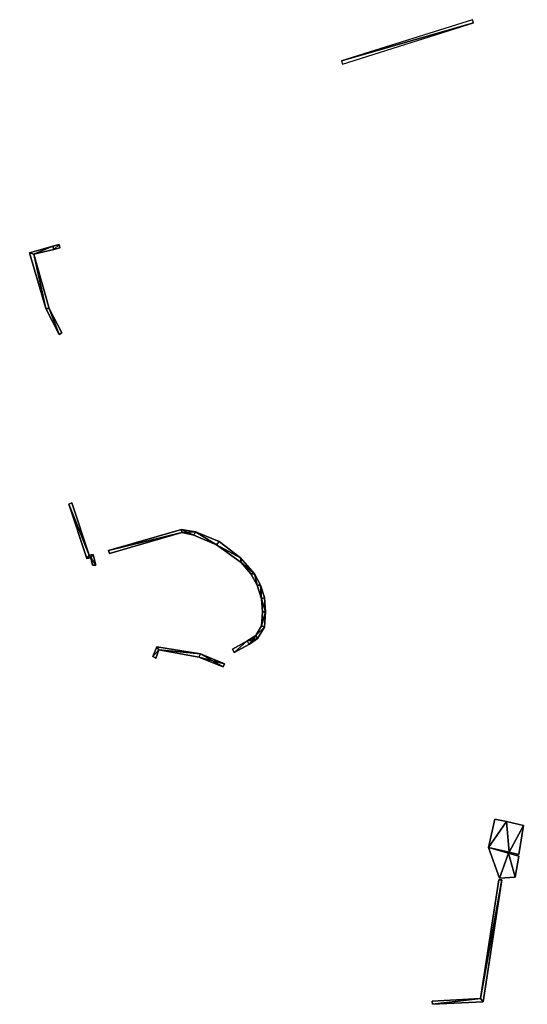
# Model space of a CAD drawing. Header units: inches. Extents: x 92370 to 92610, y 1600246 to 1600363.
# Tile 3 of 8: x 92454 to 92493, y 1600277 to 1600353. Entities that reach past the tile are written whole.
import ezdxf

# ---------------------------------------------------------------- set-up
doc = ezdxf.new("R2010")
doc.units = ezdxf.units.IN
doc.header["$MEASUREMENT"] = 0
doc.layers.add('Objekter_Mur', color=10, linetype='Continuous')

msp = doc.modelspace()

# ---------------------------------------------------------------- meshes
at = {"layer": 'Objekter_Mur', "color": 24, "true_color": 0xaa170d}
mesh = msp.add_polyface(dxfattribs=at)
corners = [(92489.238, 1600352.938, 113.87), (92479.137, 1600349.75, 113.57), (92479.066, 1600350, 113.57), (92489.168, 1600353.188, 113.87)]
mesh.append_faces([[corners[k] for k in face] for face in [(2, 1, 0), (2, 0, 3), (2, 1, 0), (2, 0, 3), (2, 1, 0), (2, 0, 3), (2, 1, 0), (2, 0, 3)]], dxfattribs={"color": 254})
mesh = msp.add_polyface(dxfattribs=at)
corners = [(92489.238, 1600352.938, 113.87), (92479.137, 1600349.75, 113.57), (92479.066, 1600350, 113.57), (92489.168, 1600353.188, 113.87)]
mesh.append_faces([[corners[k] for k in face] for face in [(2, 1, 0), (2, 0, 3), (2, 1, 0), (2, 0, 3), (2, 1, 0), (2, 0, 3), (2, 1, 0), (2, 0, 3)]])
mesh = msp.add_polyface(dxfattribs=at)
corners = [(92456.23, 1600330.875, 114.151), (92457.273, 1600328.875, 113.49), (92456.496, 1600330.875, 114.05), (92457.484, 1600329, 113.439), (92455.312, 1600335.062, 114.284), (92454.992, 1600335.188, 114.552), (92456.855, 1600335.438, 113.808), (92457.328, 1600335.562, 113.718), (92457.266, 1600335.812, 113.861), (92456.793, 1600335.688, 113.948), (92456.23, 1600330.875, 114.69), (92457.273, 1600328.875, 114.16), (92456.496, 1600330.875, 114.69), (92457.484, 1600329, 114.16), (92455.312, 1600335.062, 114.69), (92454.992, 1600335.188, 114.69), (92456.793, 1600335.688, 114.63), (92456.855, 1600335.438, 114.63), (92457.328, 1600335.562, 114.49), (92457.266, 1600335.812, 114.49)]
mesh.append_faces([[corners[k] for k in face] for face in [(11, 10, 0), (11, 0, 1), (10, 15, 5), (10, 5, 0), (15, 16, 5), (16, 9, 5), (16, 19, 9), (19, 8, 9), (19, 18, 8), (18, 7, 8), (18, 17, 6), (18, 6, 7), (17, 14, 4), (17, 4, 6), (14, 12, 4), (12, 2, 4), (12, 13, 2), (13, 3, 2), (13, 11, 1), (13, 1, 3), (11, 10, 0), (11, 0, 1), (10, 15, 5), (10, 5, 0), (15, 16, 5), (16, 9, 5), (16, 19, 9), (19, 8, 9), (19, 18, 8), (18, 7, 8), (18, 17, 6), (18, 6, 7), (17, 14, 4), (17, 4, 6), (14, 12, 4), (12, 2, 4), (12, 13, 2), (13, 3, 2), (13, 11, 1), (13, 1, 3), (14, 10, 12), (17, 16, 14), (17, 19, 16), (17, 18, 19), (16, 15, 14), (14, 15, 10), (11, 13, 12), (10, 11, 12), (14, 10, 12), (17, 16, 14), (17, 19, 16), (17, 18, 19), (16, 15, 14), (14, 15, 10), (11, 13, 12), (10, 11, 12), (4, 0, 2), (6, 9, 4), (6, 8, 9), (9, 5, 4), (6, 7, 8), (4, 5, 0), (1, 3, 2), (0, 1, 2), (4, 0, 2), (6, 9, 4), (6, 8, 9), (9, 5, 4), (6, 7, 8), (4, 5, 0), (1, 3, 2), (0, 1, 2)]], dxfattribs={"color": 254})
mesh = msp.add_polyface(dxfattribs=at)
corners = [(92456.23, 1600330.875, 114.151), (92457.273, 1600328.875, 113.49), (92456.496, 1600330.875, 114.05), (92457.484, 1600329, 113.439), (92455.312, 1600335.062, 114.284), (92454.992, 1600335.188, 114.552), (92456.855, 1600335.438, 113.808), (92457.328, 1600335.562, 113.718), (92457.266, 1600335.812, 113.861), (92456.793, 1600335.688, 113.948), (92456.23, 1600330.875, 114.69), (92457.273, 1600328.875, 114.16), (92456.496, 1600330.875, 114.69), (92457.484, 1600329, 114.16), (92455.312, 1600335.062, 114.69), (92454.992, 1600335.188, 114.69), (92456.793, 1600335.688, 114.63), (92456.855, 1600335.438, 114.63), (92457.328, 1600335.562, 114.49), (92457.266, 1600335.812, 114.49)]
mesh.append_faces([[corners[k] for k in face] for face in [(11, 10, 0), (11, 0, 1), (10, 15, 5), (10, 5, 0), (15, 16, 5), (16, 9, 5), (16, 19, 9), (19, 8, 9), (19, 18, 8), (18, 7, 8), (18, 17, 6), (18, 6, 7), (17, 14, 4), (17, 4, 6), (14, 12, 4), (12, 2, 4), (12, 13, 2), (13, 3, 2), (13, 11, 1), (13, 1, 3), (11, 10, 0), (11, 0, 1), (10, 15, 5), (10, 5, 0), (15, 16, 5), (16, 9, 5), (16, 19, 9), (19, 8, 9), (19, 18, 8), (18, 7, 8), (18, 17, 6), (18, 6, 7), (17, 14, 4), (17, 4, 6), (14, 12, 4), (12, 2, 4), (12, 13, 2), (13, 3, 2), (13, 11, 1), (13, 1, 3), (14, 10, 12), (17, 16, 14), (17, 19, 16), (17, 18, 19), (16, 15, 14), (14, 15, 10), (11, 13, 12), (10, 11, 12), (14, 10, 12), (17, 16, 14), (17, 19, 16), (17, 18, 19), (16, 15, 14), (14, 15, 10), (11, 13, 12), (10, 11, 12), (4, 0, 2), (6, 9, 4), (6, 8, 9), (9, 5, 4), (6, 7, 8), (4, 5, 0), (1, 3, 2), (0, 1, 2), (4, 0, 2), (6, 9, 4), (6, 8, 9), (9, 5, 4), (6, 7, 8), (4, 5, 0), (1, 3, 2), (0, 1, 2)]])
mesh = msp.add_polyface(dxfattribs=at)
corners = [(92522.328, 1600295.5, 107.395), (92522.379, 1600295.938, 107.395), (92522.379, 1600295.938, 106.395), (92522.328, 1600295.5, 106.395), (92427.25, 1600334.688, 116.622), (92427.516, 1600333.5, 116.622), (92427.82, 1600333.562, 116.622), (92427.668, 1600334.75, 116.622), (92427.941, 1600333.625, 116.622), (92427.25, 1600334.688, 115.622), (92427.516, 1600333.5, 115.622), (92427.941, 1600333.625, 115.622), (92427.668, 1600334.75, 115.622), (92427.82, 1600333.562, 115.622), (92522.523, 1600297.188, 108.43), (92522.562, 1600297.562, 108.43), (92522.562, 1600297.562, 107.43), (92522.523, 1600297.188, 107.43), (92522.414, 1600296.25, 107.83), (92522.449, 1600296.562, 107.83), (92522.449, 1600296.562, 106.83), (92522.414, 1600296.25, 106.83), (92522.449, 1600296.562, 108.03), (92522.488, 1600296.875, 108.03), (92522.488, 1600296.875, 107.03), (92522.449, 1600296.562, 107.03), (92522.598, 1600297.875, 108.815), (92522.629, 1600298.125, 108.815), (92522.629, 1600298.125, 107.815), (92522.598, 1600297.875, 107.815), (92522.488, 1600296.875, 108.23), (92522.523, 1600297.188, 108.23), (92522.523, 1600297.188, 107.23), (92522.488, 1600296.875, 107.23), (92522.379, 1600295.938, 107.63), (92522.414, 1600296.25, 107.63), (92522.414, 1600296.25, 106.63), (92522.379, 1600295.938, 106.63), (92522.629, 1600298.125, 108.963), (92522.652, 1600298.312, 108.963), (92522.652, 1600298.312, 107.963), (92522.629, 1600298.125, 107.963), (92522.562, 1600297.562, 108.63), (92522.598, 1600297.875, 108.63), (92522.598, 1600297.875, 107.63), (92522.562, 1600297.562, 107.63), (92524.062, 1600295.75, 107.395), (92524.016, 1600295.312, 107.395)]
mesh.append_faces([[corners[k] for k in face] for face in [(0, 1, 2), (0, 2, 3), (4, 5, 6), (7, 6, 8), (7, 4, 6), (4, 5, 6), (7, 6, 8), (7, 4, 6), (5, 9, 10), (7, 8, 11), (7, 11, 12), (4, 7, 12), (8, 6, 13), (8, 13, 11), (14, 15, 16), (14, 16, 17), (18, 19, 20), (18, 20, 21), (22, 23, 24), (22, 24, 25), (26, 27, 28), (26, 28, 29), (22, 23, 24), (22, 24, 25), (4, 7, 12), (14, 15, 16), (14, 16, 17), (30, 31, 32), (30, 32, 33), (30, 31, 32), (30, 32, 33), (18, 19, 20), (18, 20, 21), (34, 35, 36), (34, 36, 37), (34, 35, 36), (34, 36, 37), (7, 8, 11), (7, 11, 12), (38, 39, 40), (38, 40, 41), (26, 27, 28), (26, 28, 29), (42, 43, 44), (42, 44, 45), (42, 43, 44), (42, 44, 45), (38, 39, 40), (38, 40, 41), (6, 5, 10), (6, 10, 13), (8, 6, 13), (8, 13, 11), (46, 1, 0), (5, 9, 10), (6, 5, 10), (6, 10, 13), (46, 1, 0), (47, 0, 3), (0, 1, 2), (0, 2, 3), (47, 0, 3)]], dxfattribs={"color": 254})
mesh = msp.add_polyface(dxfattribs=at)
corners = [(92522.328, 1600295.5, 107.395), (92522.379, 1600295.938, 107.395), (92522.379, 1600295.938, 106.395), (92522.328, 1600295.5, 106.395), (92427.25, 1600334.688, 116.622), (92427.516, 1600333.5, 116.622), (92427.82, 1600333.562, 116.622), (92427.668, 1600334.75, 116.622), (92427.941, 1600333.625, 116.622), (92427.25, 1600334.688, 115.622), (92427.516, 1600333.5, 115.622), (92427.941, 1600333.625, 115.622), (92427.668, 1600334.75, 115.622), (92427.82, 1600333.562, 115.622), (92522.523, 1600297.188, 108.43), (92522.562, 1600297.562, 108.43), (92522.562, 1600297.562, 107.43), (92522.523, 1600297.188, 107.43), (92522.414, 1600296.25, 107.83), (92522.449, 1600296.562, 107.83), (92522.449, 1600296.562, 106.83), (92522.414, 1600296.25, 106.83), (92522.449, 1600296.562, 108.03), (92522.488, 1600296.875, 108.03), (92522.488, 1600296.875, 107.03), (92522.449, 1600296.562, 107.03), (92522.598, 1600297.875, 108.815), (92522.629, 1600298.125, 108.815), (92522.629, 1600298.125, 107.815), (92522.598, 1600297.875, 107.815), (92522.488, 1600296.875, 108.23), (92522.523, 1600297.188, 108.23), (92522.523, 1600297.188, 107.23), (92522.488, 1600296.875, 107.23), (92522.379, 1600295.938, 107.63), (92522.414, 1600296.25, 107.63), (92522.414, 1600296.25, 106.63), (92522.379, 1600295.938, 106.63), (92522.629, 1600298.125, 108.963), (92522.652, 1600298.312, 108.963), (92522.652, 1600298.312, 107.963), (92522.629, 1600298.125, 107.963), (92522.562, 1600297.562, 108.63), (92522.598, 1600297.875, 108.63), (92522.598, 1600297.875, 107.63), (92522.562, 1600297.562, 107.63), (92524.062, 1600295.75, 107.395), (92524.016, 1600295.312, 107.395)]
mesh.append_faces([[corners[k] for k in face] for face in [(0, 1, 2), (0, 2, 3), (4, 5, 6), (7, 6, 8), (7, 4, 6), (4, 5, 6), (7, 6, 8), (7, 4, 6), (5, 9, 10), (7, 8, 11), (7, 11, 12), (4, 7, 12), (8, 6, 13), (8, 13, 11), (14, 15, 16), (14, 16, 17), (18, 19, 20), (18, 20, 21), (22, 23, 24), (22, 24, 25), (26, 27, 28), (26, 28, 29), (22, 23, 24), (22, 24, 25), (4, 7, 12), (14, 15, 16), (14, 16, 17), (30, 31, 32), (30, 32, 33), (30, 31, 32), (30, 32, 33), (18, 19, 20), (18, 20, 21), (34, 35, 36), (34, 36, 37), (34, 35, 36), (34, 36, 37), (7, 8, 11), (7, 11, 12), (38, 39, 40), (38, 40, 41), (26, 27, 28), (26, 28, 29), (42, 43, 44), (42, 44, 45), (42, 43, 44), (42, 44, 45), (38, 39, 40), (38, 40, 41), (6, 5, 10), (6, 10, 13), (8, 6, 13), (8, 13, 11), (46, 1, 0), (5, 9, 10), (6, 5, 10), (6, 10, 13), (46, 1, 0), (47, 0, 3), (0, 1, 2), (0, 2, 3), (47, 0, 3)]])
mesh = msp.add_polyface(dxfattribs=at)
corners = [(92459.855, 1600311.062, 112.06), (92459.719, 1600311.625, 112.03), (92459.855, 1600311.062, 112.003), (92459.719, 1600311.625, 112.13), (92459.883, 1600311.875, 112.13), (92459.883, 1600311.875, 111.664), (92459.574, 1600311.812, 112.014), (92459.574, 1600311.812, 112.13), (92460.09, 1600311.062, 111.99), (92460.09, 1600311.062, 112.06), (92459.402, 1600311.562, 112.13), (92458.02, 1600315.75, 112.086), (92459.402, 1600311.562, 112.043), (92458.02, 1600315.75, 112.38), (92458.246, 1600315.875, 112.38), (92458.246, 1600315.875, 112.004)]
mesh.append_faces([[corners[k] for k in face] for face in [(3, 10, 12), (3, 12, 1), (12, 6, 11), (12, 1, 6), (1, 5, 6), (6, 15, 11), (8, 1, 2), (8, 5, 1), (0, 3, 1), (0, 1, 2), (10, 7, 13), (10, 3, 7), (3, 4, 7), (7, 14, 13), (9, 3, 0), (9, 4, 3), (14, 7, 15), (7, 6, 15), (14, 7, 15), (7, 6, 15), (12, 6, 11), (12, 1, 6), (1, 5, 6), (6, 15, 11), (8, 1, 2), (8, 5, 1), (3, 10, 12), (3, 12, 1), (13, 14, 11), (14, 15, 11), (4, 9, 8), (4, 8, 5), (10, 13, 11), (10, 11, 12), (10, 7, 13), (10, 3, 7), (3, 4, 7), (7, 14, 13), (9, 3, 0), (9, 4, 3), (13, 14, 11), (14, 15, 11), (7, 4, 6), (4, 5, 6), (9, 0, 2), (9, 2, 8), (9, 0, 2), (9, 2, 8), (10, 13, 11), (10, 11, 12), (4, 9, 8), (4, 8, 5), (7, 4, 6), (4, 5, 6), (0, 3, 1), (0, 1, 2)]], dxfattribs={"color": 254})
mesh = msp.add_polyface(dxfattribs=at)
corners = [(92459.855, 1600311.062, 112.06), (92459.719, 1600311.625, 112.03), (92459.855, 1600311.062, 112.003), (92459.719, 1600311.625, 112.13), (92459.883, 1600311.875, 112.13), (92459.883, 1600311.875, 111.664), (92459.574, 1600311.812, 112.014), (92459.574, 1600311.812, 112.13), (92460.09, 1600311.062, 111.99), (92460.09, 1600311.062, 112.06), (92459.402, 1600311.562, 112.13), (92458.02, 1600315.75, 112.086), (92459.402, 1600311.562, 112.043), (92458.02, 1600315.75, 112.38), (92458.246, 1600315.875, 112.38), (92458.246, 1600315.875, 112.004)]
mesh.append_faces([[corners[k] for k in face] for face in [(3, 10, 12), (3, 12, 1), (12, 6, 11), (12, 1, 6), (1, 5, 6), (6, 15, 11), (8, 1, 2), (8, 5, 1), (0, 3, 1), (0, 1, 2), (10, 7, 13), (10, 3, 7), (3, 4, 7), (7, 14, 13), (9, 3, 0), (9, 4, 3), (14, 7, 15), (7, 6, 15), (14, 7, 15), (7, 6, 15), (12, 6, 11), (12, 1, 6), (1, 5, 6), (6, 15, 11), (8, 1, 2), (8, 5, 1), (3, 10, 12), (3, 12, 1), (13, 14, 11), (14, 15, 11), (4, 9, 8), (4, 8, 5), (10, 13, 11), (10, 11, 12), (10, 7, 13), (10, 3, 7), (3, 4, 7), (7, 14, 13), (9, 3, 0), (9, 4, 3), (13, 14, 11), (14, 15, 11), (7, 4, 6), (4, 5, 6), (9, 0, 2), (9, 2, 8), (9, 0, 2), (9, 2, 8), (10, 13, 11), (10, 11, 12), (4, 9, 8), (4, 8, 5), (7, 4, 6), (4, 5, 6), (0, 3, 1), (0, 1, 2)]])
mesh = msp.add_polyface(dxfattribs=at)
corners = [(92466.719, 1600313.812, 111.377), (92461.074, 1600312.188, 111.513), (92466.742, 1600313.562, 111.399), (92461.145, 1600311.938, 111.639), (92467.801, 1600313.625, 111.288), (92469.418, 1600312.625, 111.129), (92469.621, 1600312.875, 111.091), (92471.758, 1600305.188, 110.613), (92470.773, 1600304.312, 110.503), (92471.961, 1600304.938, 110.399), (92470.656, 1600304.562, 110.655), (92471.266, 1600311.625, 110.809), (92472.574, 1600305.375, 110.176), (92472.449, 1600305.625, 110.358), (92472.336, 1600310.375, 110.669), (92471.312, 1600311.25, 111.006), (92473.117, 1600306.25, 110.146), (92467.668, 1600313.375, 111.329), (92472.551, 1600309.5, 110.976), (92472.801, 1600309.5, 110.47), (92472.883, 1600306.375, 110.311), (92473.207, 1600307.438, 110.268), (92472.883, 1600308.438, 110.639), (92473.117, 1600308.562, 110.346), (92472.07, 1600310.375, 110.929), (92472.965, 1600307.438, 110.46), (92466.719, 1600313.812, 111.89), (92461.074, 1600312.188, 111.97), (92466.742, 1600313.562, 111.89), (92461.145, 1600311.938, 111.97), (92467.668, 1600313.375, 111.83), (92467.801, 1600313.625, 111.83), (92469.418, 1600312.625, 111.64), (92469.621, 1600312.875, 111.64), (92471.758, 1600305.188, 110.89), (92470.773, 1600304.312, 110.78), (92471.961, 1600304.938, 110.89), (92470.656, 1600304.562, 110.78), (92471.266, 1600311.625, 111.4), (92472.574, 1600305.375, 110.91), (92472.336, 1600310.375, 111.2), (92471.312, 1600311.25, 111.4), (92472.449, 1600305.625, 110.91), (92473.117, 1600306.25, 110.96), (92472.551, 1600309.5, 111.13), (92472.801, 1600309.5, 111.13), (92472.883, 1600306.375, 110.96), (92473.207, 1600307.438, 111.02), (92472.883, 1600308.438, 111.07), (92473.117, 1600308.562, 111.07), (92472.07, 1600310.375, 111.2), (92472.965, 1600307.438, 111.02)]
mesh.append_faces([[corners[k] for k in face] for face in [(27, 26, 1), (26, 0, 1), (26, 31, 0), (31, 4, 0), (31, 33, 4), (33, 6, 4), (33, 38, 6), (38, 11, 6), (38, 40, 11), (40, 14, 11), (40, 45, 14), (45, 19, 14), (45, 49, 19), (49, 23, 19), (49, 47, 23), (47, 21, 23), (47, 43, 21), (43, 16, 21), (43, 39, 16), (39, 12, 16), (39, 36, 9), (39, 9, 12), (36, 35, 9), (35, 8, 9), (35, 37, 10), (35, 10, 8), (37, 34, 7), (37, 7, 10), (34, 42, 7), (42, 13, 7), (42, 46, 20), (42, 20, 13), (46, 51, 25), (46, 25, 20), (51, 48, 22), (51, 22, 25), (48, 44, 18), (48, 18, 22), (44, 50, 24), (44, 24, 18), (50, 41, 15), (50, 15, 24), (41, 32, 5), (41, 5, 15), (32, 30, 17), (32, 17, 5), (30, 28, 2), (30, 2, 17), (28, 29, 3), (28, 3, 2), (29, 27, 3), (27, 1, 3), (27, 26, 1), (26, 0, 1), (26, 31, 0), (31, 4, 0), (31, 33, 4), (33, 6, 4), (33, 38, 6), (38, 11, 6), (38, 40, 11), (40, 14, 11), (40, 45, 14), (45, 19, 14), (45, 49, 19), (49, 23, 19), (49, 47, 23), (47, 21, 23), (47, 43, 21), (43, 16, 21), (43, 39, 16), (39, 12, 16), (39, 36, 9), (39, 9, 12), (36, 35, 9), (35, 8, 9), (35, 37, 10), (35, 10, 8), (37, 34, 7), (37, 7, 10), (34, 42, 7), (42, 13, 7), (42, 46, 20), (42, 20, 13), (46, 51, 25), (46, 25, 20), (51, 48, 22), (51, 22, 25), (48, 44, 18), (48, 18, 22), (44, 50, 24), (44, 24, 18), (50, 41, 15), (50, 15, 24), (41, 32, 5), (41, 5, 15), (32, 30, 17), (32, 17, 5), (30, 28, 2), (30, 2, 17), (28, 29, 3), (28, 3, 2), (29, 27, 3), (27, 1, 3), (42, 43, 46), (34, 39, 42), (51, 46, 47), (51, 47, 48), (44, 48, 45), (44, 40, 50), (50, 40, 41), (41, 38, 32), (48, 47, 49), (48, 49, 45), (32, 31, 30), (46, 43, 47), (44, 45, 40), (30, 26, 28), (42, 39, 43), (40, 38, 41), (34, 36, 39), (38, 33, 32), (37, 35, 34), (34, 35, 36), (32, 33, 31), (30, 31, 26), (27, 29, 28), (26, 27, 28), (42, 43, 46), (34, 39, 42), (51, 46, 47), (51, 47, 48), (44, 48, 45), (44, 40, 50), (50, 40, 41), (41, 38, 32), (48, 47, 49), (48, 49, 45), (32, 31, 30), (46, 43, 47), (44, 45, 40), (30, 26, 28), (42, 39, 43), (40, 38, 41), (34, 36, 39), (38, 33, 32), (37, 35, 34), (34, 35, 36), (32, 33, 31), (30, 31, 26), (27, 29, 28), (26, 27, 28), (13, 16, 20), (7, 9, 13), (25, 20, 21), (25, 21, 22), (18, 22, 19), (24, 18, 14), (24, 14, 15), (15, 11, 5), (22, 21, 23), (22, 23, 19), (5, 4, 17), (20, 16, 21), (18, 19, 14), (17, 4, 2), (13, 12, 16), (14, 11, 15), (9, 12, 13), (11, 6, 5), (10, 8, 7), (7, 8, 9), (5, 6, 4), (4, 0, 2), (1, 3, 2), (0, 1, 2), (13, 16, 20), (7, 9, 13), (25, 20, 21), (25, 21, 22), (18, 22, 19), (24, 18, 14), (24, 14, 15), (15, 11, 5), (22, 21, 23), (22, 23, 19), (5, 4, 17), (20, 16, 21), (18, 19, 14), (17, 4, 2), (13, 12, 16), (14, 11, 15), (9, 12, 13), (11, 6, 5), (10, 8, 7), (7, 8, 9), (5, 6, 4), (4, 0, 2), (1, 3, 2), (0, 1, 2)]], dxfattribs={"color": 254})
mesh = msp.add_polyface(dxfattribs=at)
corners = [(92466.719, 1600313.812, 111.377), (92461.074, 1600312.188, 111.513), (92466.742, 1600313.562, 111.399), (92461.145, 1600311.938, 111.639), (92467.801, 1600313.625, 111.288), (92469.418, 1600312.625, 111.129), (92469.621, 1600312.875, 111.091), (92471.758, 1600305.188, 110.613), (92470.773, 1600304.312, 110.503), (92471.961, 1600304.938, 110.399), (92470.656, 1600304.562, 110.655), (92471.266, 1600311.625, 110.809), (92472.574, 1600305.375, 110.176), (92472.449, 1600305.625, 110.358), (92472.336, 1600310.375, 110.669), (92471.312, 1600311.25, 111.006), (92473.117, 1600306.25, 110.146), (92467.668, 1600313.375, 111.329), (92472.551, 1600309.5, 110.976), (92472.801, 1600309.5, 110.47), (92472.883, 1600306.375, 110.311), (92473.207, 1600307.438, 110.268), (92472.883, 1600308.438, 110.639), (92473.117, 1600308.562, 110.346), (92472.07, 1600310.375, 110.929), (92472.965, 1600307.438, 110.46), (92466.719, 1600313.812, 111.89), (92461.074, 1600312.188, 111.97), (92466.742, 1600313.562, 111.89), (92461.145, 1600311.938, 111.97), (92467.668, 1600313.375, 111.83), (92467.801, 1600313.625, 111.83), (92469.418, 1600312.625, 111.64), (92469.621, 1600312.875, 111.64), (92471.758, 1600305.188, 110.89), (92470.773, 1600304.312, 110.78), (92471.961, 1600304.938, 110.89), (92470.656, 1600304.562, 110.78), (92471.266, 1600311.625, 111.4), (92472.574, 1600305.375, 110.91), (92472.336, 1600310.375, 111.2), (92471.312, 1600311.25, 111.4), (92472.449, 1600305.625, 110.91), (92473.117, 1600306.25, 110.96), (92472.551, 1600309.5, 111.13), (92472.801, 1600309.5, 111.13), (92472.883, 1600306.375, 110.96), (92473.207, 1600307.438, 111.02), (92472.883, 1600308.438, 111.07), (92473.117, 1600308.562, 111.07), (92472.07, 1600310.375, 111.2), (92472.965, 1600307.438, 111.02)]
mesh.append_faces([[corners[k] for k in face] for face in [(27, 26, 1), (26, 0, 1), (26, 31, 0), (31, 4, 0), (31, 33, 4), (33, 6, 4), (33, 38, 6), (38, 11, 6), (38, 40, 11), (40, 14, 11), (40, 45, 14), (45, 19, 14), (45, 49, 19), (49, 23, 19), (49, 47, 23), (47, 21, 23), (47, 43, 21), (43, 16, 21), (43, 39, 16), (39, 12, 16), (39, 36, 9), (39, 9, 12), (36, 35, 9), (35, 8, 9), (35, 37, 10), (35, 10, 8), (37, 34, 7), (37, 7, 10), (34, 42, 7), (42, 13, 7), (42, 46, 20), (42, 20, 13), (46, 51, 25), (46, 25, 20), (51, 48, 22), (51, 22, 25), (48, 44, 18), (48, 18, 22), (44, 50, 24), (44, 24, 18), (50, 41, 15), (50, 15, 24), (41, 32, 5), (41, 5, 15), (32, 30, 17), (32, 17, 5), (30, 28, 2), (30, 2, 17), (28, 29, 3), (28, 3, 2), (29, 27, 3), (27, 1, 3), (27, 26, 1), (26, 0, 1), (26, 31, 0), (31, 4, 0), (31, 33, 4), (33, 6, 4), (33, 38, 6), (38, 11, 6), (38, 40, 11), (40, 14, 11), (40, 45, 14), (45, 19, 14), (45, 49, 19), (49, 23, 19), (49, 47, 23), (47, 21, 23), (47, 43, 21), (43, 16, 21), (43, 39, 16), (39, 12, 16), (39, 36, 9), (39, 9, 12), (36, 35, 9), (35, 8, 9), (35, 37, 10), (35, 10, 8), (37, 34, 7), (37, 7, 10), (34, 42, 7), (42, 13, 7), (42, 46, 20), (42, 20, 13), (46, 51, 25), (46, 25, 20), (51, 48, 22), (51, 22, 25), (48, 44, 18), (48, 18, 22), (44, 50, 24), (44, 24, 18), (50, 41, 15), (50, 15, 24), (41, 32, 5), (41, 5, 15), (32, 30, 17), (32, 17, 5), (30, 28, 2), (30, 2, 17), (28, 29, 3), (28, 3, 2), (29, 27, 3), (27, 1, 3), (42, 43, 46), (34, 39, 42), (51, 46, 47), (51, 47, 48), (44, 48, 45), (44, 40, 50), (50, 40, 41), (41, 38, 32), (48, 47, 49), (48, 49, 45), (32, 31, 30), (46, 43, 47), (44, 45, 40), (30, 26, 28), (42, 39, 43), (40, 38, 41), (34, 36, 39), (38, 33, 32), (37, 35, 34), (34, 35, 36), (32, 33, 31), (30, 31, 26), (27, 29, 28), (26, 27, 28), (42, 43, 46), (34, 39, 42), (51, 46, 47), (51, 47, 48), (44, 48, 45), (44, 40, 50), (50, 40, 41), (41, 38, 32), (48, 47, 49), (48, 49, 45), (32, 31, 30), (46, 43, 47), (44, 45, 40), (30, 26, 28), (42, 39, 43), (40, 38, 41), (34, 36, 39), (38, 33, 32), (37, 35, 34), (34, 35, 36), (32, 33, 31), (30, 31, 26), (27, 29, 28), (26, 27, 28), (13, 16, 20), (7, 9, 13), (25, 20, 21), (25, 21, 22), (18, 22, 19), (24, 18, 14), (24, 14, 15), (15, 11, 5), (22, 21, 23), (22, 23, 19), (5, 4, 17), (20, 16, 21), (18, 19, 14), (17, 4, 2), (13, 12, 16), (14, 11, 15), (9, 12, 13), (11, 6, 5), (10, 8, 7), (7, 8, 9), (5, 6, 4), (4, 0, 2), (1, 3, 2), (0, 1, 2), (13, 16, 20), (7, 9, 13), (25, 20, 21), (25, 21, 22), (18, 22, 19), (24, 18, 14), (24, 14, 15), (15, 11, 5), (22, 21, 23), (22, 23, 19), (5, 4, 17), (20, 16, 21), (18, 19, 14), (17, 4, 2), (13, 12, 16), (14, 11, 15), (9, 12, 13), (11, 6, 5), (10, 8, 7), (7, 8, 9), (5, 6, 4), (4, 0, 2), (1, 3, 2), (0, 1, 2)]])
mesh = msp.add_polyface(dxfattribs=at)
corners = [(92464.809, 1600304.75, 111.153), (92464.5, 1600304, 111.055), (92464.965, 1600304.5, 111.009), (92464.719, 1600303.875, 110.78), (92468.191, 1600304.188, 110.716), (92470.023, 1600303.438, 110.008), (92468.059, 1600303.938, 110.425), (92469.93, 1600303.188, 109.853), (92464.809, 1600304.75, 111.52), (92464.5, 1600304, 111.5), (92464.965, 1600304.5, 111.52), (92464.719, 1600303.875, 111.5), (92468.191, 1600304.188, 111.22), (92469.93, 1600303.188, 110.34), (92470.023, 1600303.438, 110.34), (92468.059, 1600303.938, 111.22)]
mesh.append_faces([[corners[k] for k in face] for face in [(9, 8, 0), (9, 0, 1), (8, 12, 0), (12, 4, 0), (12, 14, 4), (14, 5, 4), (14, 13, 5), (13, 7, 5), (13, 15, 6), (13, 6, 7), (15, 10, 2), (15, 2, 6), (10, 11, 2), (11, 3, 2), (11, 9, 1), (11, 1, 3), (9, 8, 0), (9, 0, 1), (8, 12, 0), (12, 4, 0), (12, 14, 4), (14, 5, 4), (14, 13, 5), (13, 7, 5), (13, 15, 6), (13, 6, 7), (15, 10, 2), (15, 2, 6), (10, 11, 2), (11, 3, 2), (11, 9, 1), (11, 1, 3), (15, 12, 10), (13, 12, 15), (13, 14, 12), (12, 8, 10), (9, 11, 10), (8, 9, 10), (15, 12, 10), (13, 12, 15), (13, 14, 12), (12, 8, 10), (9, 11, 10), (8, 9, 10), (6, 4, 2), (7, 5, 6), (5, 4, 6), (4, 0, 2), (1, 3, 2), (0, 1, 2), (6, 4, 2), (7, 5, 6), (5, 4, 6), (4, 0, 2), (1, 3, 2), (0, 1, 2)]], dxfattribs={"color": 254})
mesh = msp.add_polyface(dxfattribs=at)
corners = [(92464.809, 1600304.75, 111.153), (92464.5, 1600304, 111.055), (92464.965, 1600304.5, 111.009), (92464.719, 1600303.875, 110.78), (92468.191, 1600304.188, 110.716), (92470.023, 1600303.438, 110.008), (92468.059, 1600303.938, 110.425), (92469.93, 1600303.188, 109.853), (92464.809, 1600304.75, 111.52), (92464.5, 1600304, 111.5), (92464.965, 1600304.5, 111.52), (92464.719, 1600303.875, 111.5), (92468.191, 1600304.188, 111.22), (92469.93, 1600303.188, 110.34), (92470.023, 1600303.438, 110.34), (92468.059, 1600303.938, 111.22)]
mesh.append_faces([[corners[k] for k in face] for face in [(9, 8, 0), (9, 0, 1), (8, 12, 0), (12, 4, 0), (12, 14, 4), (14, 5, 4), (14, 13, 5), (13, 7, 5), (13, 15, 6), (13, 6, 7), (15, 10, 2), (15, 2, 6), (10, 11, 2), (11, 3, 2), (11, 9, 1), (11, 1, 3), (9, 8, 0), (9, 0, 1), (8, 12, 0), (12, 4, 0), (12, 14, 4), (14, 5, 4), (14, 13, 5), (13, 7, 5), (13, 15, 6), (13, 6, 7), (15, 10, 2), (15, 2, 6), (10, 11, 2), (11, 3, 2), (11, 9, 1), (11, 1, 3), (15, 12, 10), (13, 12, 15), (13, 14, 12), (12, 8, 10), (9, 11, 10), (8, 9, 10), (15, 12, 10), (13, 12, 15), (13, 14, 12), (12, 8, 10), (9, 11, 10), (8, 9, 10), (6, 4, 2), (7, 5, 6), (5, 4, 6), (4, 0, 2), (1, 3, 2), (0, 1, 2), (6, 4, 2), (7, 5, 6), (5, 4, 6), (4, 0, 2), (1, 3, 2), (0, 1, 2)]])
mesh = msp.add_polyface(dxfattribs=at)
corners = [(92493.121, 1600290.938, 108.087), (92491.789, 1600291.25, 108.179), (92492.004, 1600288.875, 107.734), (92492.762, 1600288.688, 107.624), (92491.961, 1600288.812, 107.724), (92491.246, 1600286.875, 107.04), (92492.461, 1600286.938, 106.99), (92490.402, 1600289.25, 108.085), (92490.895, 1600291.438, 108.273), (92492.738, 1600288.562, 107.595), (92492.762, 1600288.688, 109.09), (92493.121, 1600290.938, 109.2), (92492.004, 1600288.875, 108.39), (92491.961, 1600288.812, 108.38), (92492.461, 1600286.938, 107.04), (92492.738, 1600288.562, 108.07), (92491.246, 1600286.875, 107.09), (92490.402, 1600289.25, 108.27), (92491.789, 1600291.25, 108.39), (92490.895, 1600291.438, 108.37)]
mesh.append_faces([[corners[k] for k in face] for face in [(15, 14, 9), (14, 6, 9), (14, 16, 5), (14, 5, 6), (16, 17, 7), (16, 7, 5), (17, 19, 8), (17, 8, 7), (19, 18, 8), (18, 1, 8), (18, 11, 0), (18, 0, 1), (11, 10, 0), (10, 3, 0), (10, 12, 3), (12, 2, 3), (12, 13, 2), (13, 4, 2), (13, 15, 4), (15, 9, 4), (15, 14, 9), (14, 6, 9), (14, 16, 5), (14, 5, 6), (16, 17, 7), (16, 7, 5), (17, 19, 8), (17, 8, 7), (19, 18, 8), (18, 1, 8), (18, 11, 0), (18, 0, 1), (11, 10, 0), (10, 3, 0), (10, 12, 3), (12, 2, 3), (12, 13, 2), (13, 4, 2), (13, 15, 4), (15, 9, 4), (12, 18, 17), (12, 17, 13), (11, 18, 12), (17, 18, 19), (16, 13, 17), (13, 16, 14), (13, 14, 15), (10, 11, 12), (12, 18, 17), (12, 17, 13), (11, 18, 12), (17, 18, 19), (16, 13, 17), (13, 16, 14), (13, 14, 15), (10, 11, 12), (2, 1, 7), (2, 7, 4), (5, 4, 7), (4, 6, 9), (7, 1, 8), (4, 5, 6), (3, 0, 2), (0, 1, 2), (2, 1, 7), (2, 7, 4), (5, 4, 7), (4, 6, 9), (7, 1, 8), (4, 5, 6), (3, 0, 2), (0, 1, 2)]], dxfattribs={"color": 254})
mesh = msp.add_polyface(dxfattribs=at)
corners = [(92493.121, 1600290.938, 108.087), (92491.789, 1600291.25, 108.179), (92492.004, 1600288.875, 107.734), (92492.762, 1600288.688, 107.624), (92491.961, 1600288.812, 107.724), (92491.246, 1600286.875, 107.04), (92492.461, 1600286.938, 106.99), (92490.402, 1600289.25, 108.085), (92490.895, 1600291.438, 108.273), (92492.738, 1600288.562, 107.595), (92492.762, 1600288.688, 109.09), (92493.121, 1600290.938, 109.2), (92492.004, 1600288.875, 108.39), (92491.961, 1600288.812, 108.38), (92492.461, 1600286.938, 107.04), (92492.738, 1600288.562, 108.07), (92491.246, 1600286.875, 107.09), (92490.402, 1600289.25, 108.27), (92491.789, 1600291.25, 108.39), (92490.895, 1600291.438, 108.37)]
mesh.append_faces([[corners[k] for k in face] for face in [(15, 14, 9), (14, 6, 9), (14, 16, 5), (14, 5, 6), (16, 17, 7), (16, 7, 5), (17, 19, 8), (17, 8, 7), (19, 18, 8), (18, 1, 8), (18, 11, 0), (18, 0, 1), (11, 10, 0), (10, 3, 0), (10, 12, 3), (12, 2, 3), (12, 13, 2), (13, 4, 2), (13, 15, 4), (15, 9, 4), (15, 14, 9), (14, 6, 9), (14, 16, 5), (14, 5, 6), (16, 17, 7), (16, 7, 5), (17, 19, 8), (17, 8, 7), (19, 18, 8), (18, 1, 8), (18, 11, 0), (18, 0, 1), (11, 10, 0), (10, 3, 0), (10, 12, 3), (12, 2, 3), (12, 13, 2), (13, 4, 2), (13, 15, 4), (15, 9, 4), (12, 18, 17), (12, 17, 13), (11, 18, 12), (17, 18, 19), (16, 13, 17), (13, 16, 14), (13, 14, 15), (10, 11, 12), (12, 18, 17), (12, 17, 13), (11, 18, 12), (17, 18, 19), (16, 13, 17), (13, 16, 14), (13, 14, 15), (10, 11, 12), (2, 1, 7), (2, 7, 4), (5, 4, 7), (4, 6, 9), (7, 1, 8), (4, 5, 6), (3, 0, 2), (0, 1, 2), (2, 1, 7), (2, 7, 4), (5, 4, 7), (4, 6, 9), (7, 1, 8), (4, 5, 6), (3, 0, 2), (0, 1, 2)]])
mesh = msp.add_polyface(dxfattribs=at)
corners = [(92489.992, 1600277.312, 107.305), (92491.441, 1600286.75, 107.42), (92489.797, 1600277.562, 107.37), (92491.207, 1600286.75, 107.53), (92486.074, 1600277.125, 107.7), (92486.059, 1600277.375, 107.7), (92489.992, 1600277.312, 107.89), (92491.441, 1600286.75, 107.97), (92489.797, 1600277.562, 107.89), (92491.207, 1600286.75, 107.97), (92486.074, 1600277.125, 107.75), (92486.059, 1600277.375, 107.75)]
mesh.append_faces([[corners[k] for k in face] for face in [(7, 6, 1), (6, 0, 1), (6, 10, 4), (6, 4, 0), (10, 11, 5), (10, 5, 4), (11, 8, 5), (8, 2, 5), (8, 9, 3), (8, 3, 2), (9, 7, 3), (7, 1, 3), (7, 6, 1), (6, 0, 1), (6, 10, 4), (6, 4, 0), (10, 11, 5), (10, 5, 4), (11, 8, 5), (8, 2, 5), (8, 9, 3), (8, 3, 2), (9, 7, 3), (7, 1, 3), (11, 10, 8), (10, 6, 8), (7, 9, 8), (6, 7, 8), (11, 10, 8), (10, 6, 8), (7, 9, 8), (6, 7, 8), (5, 4, 2), (4, 0, 2), (1, 3, 2), (0, 1, 2), (5, 4, 2), (4, 0, 2), (1, 3, 2), (0, 1, 2)]], dxfattribs={"color": 254})
mesh = msp.add_polyface(dxfattribs=at)
corners = [(92489.992, 1600277.312, 107.305), (92491.441, 1600286.75, 107.42), (92489.797, 1600277.562, 107.37), (92491.207, 1600286.75, 107.53), (92486.074, 1600277.125, 107.7), (92486.059, 1600277.375, 107.7), (92489.992, 1600277.312, 107.89), (92491.441, 1600286.75, 107.97), (92489.797, 1600277.562, 107.89), (92491.207, 1600286.75, 107.97), (92486.074, 1600277.125, 107.75), (92486.059, 1600277.375, 107.75)]
mesh.append_faces([[corners[k] for k in face] for face in [(7, 6, 1), (6, 0, 1), (6, 10, 4), (6, 4, 0), (10, 11, 5), (10, 5, 4), (11, 8, 5), (8, 2, 5), (8, 9, 3), (8, 3, 2), (9, 7, 3), (7, 1, 3), (7, 6, 1), (6, 0, 1), (6, 10, 4), (6, 4, 0), (10, 11, 5), (10, 5, 4), (11, 8, 5), (8, 2, 5), (8, 9, 3), (8, 3, 2), (9, 7, 3), (7, 1, 3), (11, 10, 8), (10, 6, 8), (7, 9, 8), (6, 7, 8), (11, 10, 8), (10, 6, 8), (7, 9, 8), (6, 7, 8), (5, 4, 2), (4, 0, 2), (1, 3, 2), (0, 1, 2), (5, 4, 2), (4, 0, 2), (1, 3, 2), (0, 1, 2)]])

doc.saveas('drawing.dxf')
